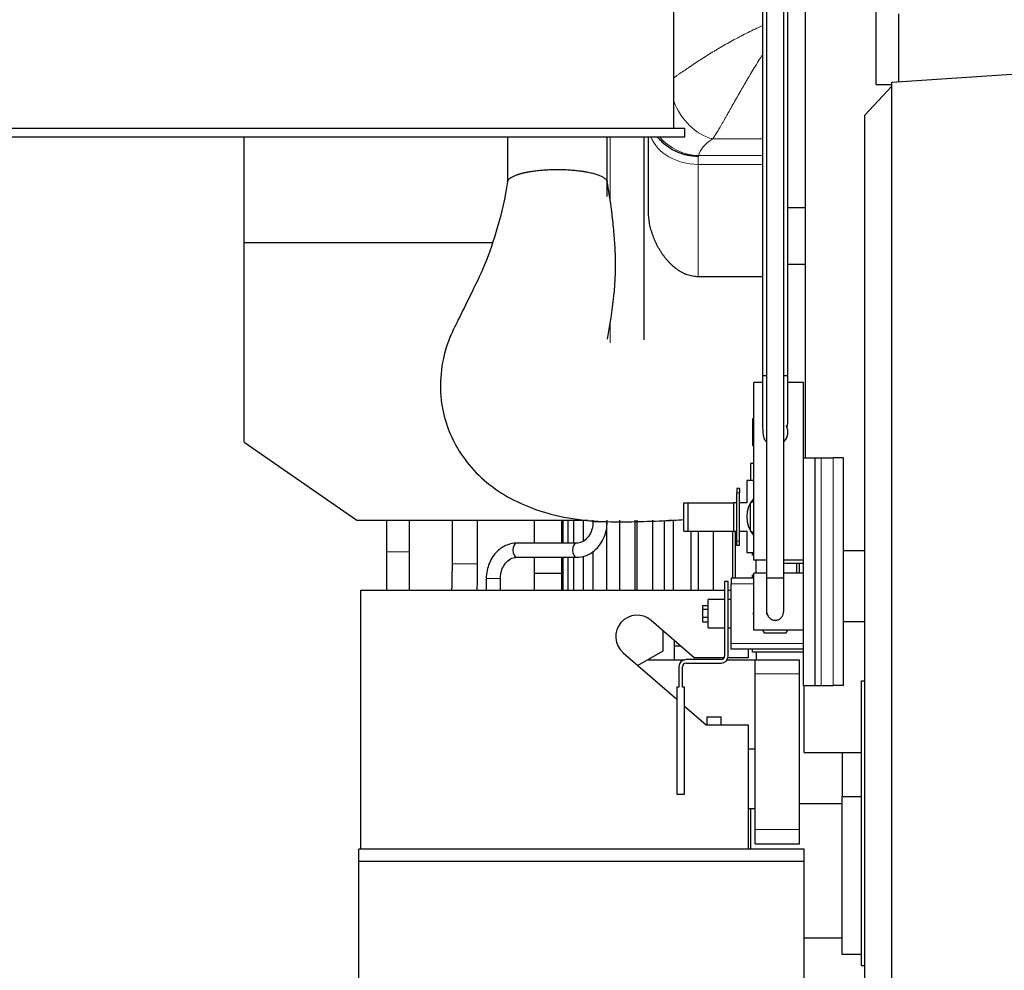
# Model space of a CAD drawing. Header units: inches. Extents: x 0 to 29700, y -16 to 21000.
# Tile 4 of 256: x 2745 to 3437, y 8609 to 9278. Entities that reach past the tile are written whole.
import ezdxf

# ---------------------------------------------------------------- set-up
doc = ezdxf.new("R2010")
doc.units = ezdxf.units.IN
doc.layers.add('1', color=7, linetype='Continuous', true_color=0xffffff)
doc.layers.add('254', color=7, linetype='Continuous', true_color=0xffffff)

msp = doc.modelspace()

# ---------------------------------------------------------------- linework, layer by layer
at = {"layer": '1', "color": 2, "linetype": 'Continuous', "lineweight": 25}
for p, q in [((3205.184, 9201.261), (3205.184, 9509.261)), ((3347.251, 9232.062), (3347.251, 9497.062)), ((3270.251, 9379.304), (3270.251, 8885.062)), ((3282.251, 8885.062), (3282.251, 9379.304)), ((3267.25, 9351.065), (3267.249, 9027.569)), ((3285.249, 9027.569), (3285.25, 9351.065)), ((3297.251, 9302.371), (3297.251, 8969.566)), ((3363.251, 9234.051), (3363.251, 9281.746)), ((3358.251, 9233.719), (3579.241, 9248.363)), ((3358.251, 9230.815), (3339.251, 9210.44)), ((3347.251, 9232.062), (3358.251, 9232.062)), ((3358.251, 8601.562), (3358.251, 9233.719)), ((3339.251, 8595.724), (3339.251, 9210.44)), ((2467.684, 9201.261), (3212.684, 9201.261)), ((3212.684, 9195.261), (3212.684, 9201.261)), ((2467.684, 9195.261), (3212.684, 9195.261)), ((2903.251, 9120.824), (2903.251, 9195.261)), ((3088.254, 9195.26), (3088.254, 9164.199)), ((3088.254, 9195.26), (3088.254, 9164.199)), ((3158.254, 9153.226), (3158.254, 9195.26)), ((3158.254, 9153.226), (3158.254, 9195.26)), ((3184.251, 9052.427), (3184.251, 9195.253)), ((3184.251, 9052.427), (3184.251, 9195.253)), ((3187.251, 9142.916), (3187.251, 9195.261)), ((3187.251, 9142.916), (3187.251, 9195.261)), ((3285.249, 9145.562), (3297.251, 9145.562)), ((3285.249, 9145.562), (3297.251, 9145.562)), ((2903.251, 8980.662), (2903.251, 9120.824)), ((2903.251, 9120.824), (3077.436, 9120.824)), ((3297.251, 9105.562), (3285.249, 9105.562)), ((3297.251, 9105.562), (3285.249, 9105.562)), ((3267.249, 9096.832), (3222.251, 9096.832)), ((3267.249, 9096.832), (3222.251, 9096.832)), ((3267.249, 9027.569), (3270.251, 9027.569)), ((3282.251, 9027.569), (3285.249, 9027.569)), ((3261.25, 8897.568), (3261.25, 9022.568)), ((3267.25, 9022.568), (3261.25, 9022.568)), ((3296.251, 9022.568), (3285.249, 9022.568)), ((3296.251, 8969.562), (3296.251, 9022.568)), ((3261.251, 8997.383), (3260.25, 8996.805)), ((3260.25, 8996.805), (3260.25, 8978.33)), ((2903.251, 8980.662), (2982.251, 8925.662)), ((3268.469, 8983.046), (3268.549, 8982.911)), ((3260.25, 8978.33), (3261.251, 8977.753)), ((3261.251, 8965.568), (3258.93, 8965.568)), ((3258.93, 8965.568), (3258.93, 8953.568)), ((3296.251, 8969.562), (3304.251, 8969.562)), ((3296.251, 8809.562), (3296.251, 8969.562)), ((3304.251, 8969.562), (3308.537, 8969.562)), ((3304.251, 8809.562), (3304.251, 8969.562)), ((3308.537, 8969.562), (3317.106, 8969.562)), ((3324.251, 8969.562), (3317.106, 8969.562)), ((3324.251, 8809.562), (3324.251, 8969.562)), ((3256.25, 8953.568), (3256.25, 8938.068)), ((3261.249, 8953.568), (3256.25, 8953.568)), ((3249.25, 8948.068), (3249.25, 8945.068)), ((3251.25, 8948.068), (3249.25, 8948.068)), ((3249.25, 8911.068), (3249.25, 8945.068)), ((3251.25, 8948.068), (3251.25, 8945.068)), ((3251.25, 8911.068), (3251.25, 8945.068)), ((3212.15, 8938.068), (3215.15, 8938.068)), ((3212.15, 8918.068), (3212.15, 8938.068)), ((3215.15, 8938.068), (3247.25, 8938.068)), ((3215.15, 8918.068), (3215.15, 8938.068)), ((3249.25, 8938.068), (3247.25, 8938.068)), ((3247.25, 8918.068), (3247.25, 8938.068)), ((3256.25, 8938.068), (3251.25, 8938.068)), ((3258.93, 8938.068), (3261.251, 8939.407)), ((3258.93, 8918.068), (3258.93, 8938.068)), ((2982.251, 8925.662), (3144.814, 8925.662)), ((3049.251, 8925.662), (3049.251, 8895.131)), ((3067.251, 8895.131), (3067.251, 8925.662)), ((3126.11, 8925.662), (3126.11, 8909.666)), ((3127.438, 8909.666), (3127.438, 8925.662)), ((3130.692, 8925.662), (3130.692, 8909.666)), ((3134.889, 8909.666), (3134.889, 8925.662)), ((3141.413, 8925.662), (3141.413, 8911.175)), ((3148.25, 8925.662), (3148.25, 8924.662)), ((3148.295, 8922.75), (3148.295, 8925.394)), ((3157.804, 8924.796), (3157.804, 8876.464)), ((3158.25, 8924.662), (3158.25, 8925.663)), ((3167.071, 8876.464), (3167.071, 8925.662)), ((3177.564, 8925.662), (3177.564, 8876.464)), ((3179.149, 8925.662), (3179.149, 8876.464)), ((3190.395, 8876.464), (3190.395, 8925.662)), ((3198.236, 8925.431), (3198.236, 8876.464)), ((3201.465, 8925.662), (3204.251, 8925.662)), ((3204.515, 8925.885), (3204.515, 8876.464)), ((3212.15, 8918.068), (3215.15, 8918.068)), ((3215.15, 8918.068), (3247.25, 8918.068)), ((3217.249, 8876.464), (3217.249, 8918.068)), ((3222.095, 8918.068), (3222.095, 8876.464)), ((3232.793, 8918.068), (3232.793, 8876.464)), ((3246.459, 8885.068), (3246.459, 8918.068)), ((3247.25, 8918.068), (3249.25, 8918.068)), ((3248.098, 8918.068), (3248.098, 8885.068)), ((3251.25, 8918.068), (3256.25, 8918.068)), ((3256.25, 8918.068), (3256.25, 8903.068)), ((3261.251, 8916.728), (3258.93, 8918.068)), ((3249.25, 8908.068), (3249.25, 8911.068)), ((3251.25, 8908.068), (3251.25, 8911.068)), ((3003.151, 8903.598), (3003.151, 8876.462)), ((3019.351, 8876.462), (3019.351, 8903.598)), ((3136.712, 8909.662), (3094.787, 8909.662)), ((3148.295, 8876.464), (3148.295, 8904.072)), ((3251.25, 8908.068), (3249.25, 8908.068)), ((3256.25, 8903.068), (3261.249, 8903.068)), ((3260.251, 8901.068), (3260.251, 8903.068)), ((3324.251, 8904.562), (3339.255, 8904.562)), ((3094.787, 8899.662), (3136.712, 8899.662)), ((3126.11, 8899.663), (3126.11, 8876.464)), ((3127.438, 8876.464), (3127.438, 8899.663)), ((3130.692, 8899.663), (3130.692, 8876.464)), ((3134.889, 8876.464), (3134.889, 8899.663)), ((3136.712, 8899.662), (3136.749, 8899.662)), ((3141.413, 8900.582), (3141.413, 8876.464)), ((3261.251, 8901.068), (3260.251, 8901.068)), ((3270.251, 8897.568), (3261.25, 8897.568)), ((3262.748, 8897.571), (3262.748, 8888.562)), ((3296.251, 8897.568), (3282.251, 8897.568)), ((3282.251, 8895.562), (3296.251, 8895.562)), ((3282.251, 8895.562), (3296.251, 8895.562)), ((3291.414, 8888.562), (3291.414, 8895.566)), ((3293.07, 8895.566), (3293.07, 8888.562)), ((3243.25, 8882.771), (3240.75, 8882.771)), ((3240.75, 8882.771), (3240.75, 8830.271)), ((3243.25, 8830.271), (3243.25, 8882.771)), ((3245.25, 8885.068), (3245.25, 8881.068)), ((3261.25, 8885.068), (3245.25, 8885.068)), ((3260.251, 8885.067), (3260.251, 8887.068)), ((3261.251, 8887.068), (3260.251, 8887.068)), ((3261.25, 8848.562), (3261.25, 8888.562)), ((3270.251, 8888.562), (3261.25, 8888.562)), ((3282.251, 8885.062), (3270.251, 8885.062)), ((3296.251, 8888.562), (3282.251, 8888.562)), ((2985.251, 8876.462), (3240.748, 8876.462)), ((2985.251, 8694.462), (2985.251, 8876.462)), ((3243.247, 8876.462), (3245.249, 8876.462)), ((3245.25, 8839.068), (3245.25, 8881.068)), ((3240.75, 8870.071), (3229.25, 8870.071)), ((3229.25, 8850.071), (3229.25, 8870.071)), ((3245.25, 8870.071), (3243.25, 8870.071)), ((3225.25, 8865.83), (3225.25, 8863.303)), ((3225.25, 8865.83), (3229.25, 8865.83)), ((3225.25, 8863.303), (3225.25, 8857.544)), ((3225.25, 8863.303), (3229.25, 8863.303)), ((3219.391, 8828.962), (3189.088, 8855.286)), ((3225.25, 8857.544), (3225.25, 8854.312)), ((3225.25, 8857.544), (3229.25, 8857.544)), ((3261.25, 8861.087), (3260.662, 8860.068)), ((3260.662, 8860.068), (3261.25, 8859.048)), ((3324.251, 8854.562), (3339.253, 8854.562)), ((3197.255, 8848.191), (3197.255, 8833.667)), ((3225.25, 8854.312), (3229.25, 8854.312)), ((3229.25, 8850.071), (3240.75, 8850.071)), ((3243.25, 8850.071), (3245.25, 8850.071)), ((3296.251, 8848.562), (3261.25, 8848.562)), ((3267.305, 8848.562), (3268.456, 8846.568)), ((3284.045, 8846.568), (3285.196, 8848.562)), ((3205.251, 8841.246), (3205.251, 8827.712)), ((3268.456, 8846.568), (3284.045, 8846.568)), ((3209.988, 8837.13), (3205.25, 8837.13)), ((3245.25, 8835.068), (3245.25, 8839.068)), ((3296.25, 8835.068), (3245.25, 8835.068)), ((3257.251, 8835.068), (3257.251, 8828.962)), ((3260.251, 8833.068), (3260.251, 8835.068)), ((3169.414, 8832.638), (3207.12, 8799.883)), ((3197.255, 8833.667), (3179.818, 8823.6)), ((3186.942, 8827.712), (3212.853, 8827.712)), ((3238.25, 8827.771), (3213.62, 8827.771)), ((3240.38, 8828.962), (3219.391, 8828.962)), ((3242.546, 8827.712), (3262.251, 8827.712)), ((3257.251, 8828.962), (3243.076, 8828.962)), ((3296.251, 8833.068), (3260.251, 8833.068)), ((3262.251, 8827.712), (3293.251, 8827.712)), ((3262.251, 8817.712), (3262.251, 8827.712)), ((3263.251, 8827.712), (3263.251, 8833.068)), ((3293.251, 8817.712), (3293.251, 8827.712)), ((3208.62, 8822.771), (3208.62, 8808.302)), ((3211.12, 8808.302), (3211.12, 8822.771)), ((3213.62, 8825.271), (3238.25, 8825.271)), ((3262.251, 8708.262), (3262.251, 8817.712)), ((3293.251, 8708.262), (3293.251, 8817.712)), ((3208.62, 8808.302), (3207.12, 8808.302)), ((3207.12, 8808.302), (3207.12, 8733.301)), ((3212.62, 8808.302), (3211.12, 8808.302)), ((3212.62, 8733.301), (3212.62, 8808.302)), ((3296.251, 8809.562), (3304.251, 8809.562)), ((3296.551, 8762.562), (3296.551, 8809.561)), ((3304.251, 8809.562), (3308.537, 8809.562)), ((3308.537, 8809.562), (3317.106, 8809.562)), ((3324.251, 8809.562), (3317.106, 8809.562)), ((3337.03, 8812.734), (3339.03, 8812.734)), ((3337.03, 8612.734), (3337.03, 8812.734)), ((3339.251, 8812.734), (3339.03, 8812.734)), ((3339.03, 8812.734), (3339.03, 8711.734)), ((3212.62, 8795.106), (3227.751, 8781.962)), ((3228.23, 8787.529), (3228.23, 8781.962)), ((3228.23, 8787.529), (3238.23, 8787.529)), ((3238.23, 8781.962), (3238.23, 8787.529)), ((3227.751, 8781.962), (3257.251, 8781.962)), ((3257.251, 8781.962), (3257.251, 8694.462)), ((3257.25, 8765.062), (3262.251, 8765.062)), ((3296.551, 8762.562), (3337.033, 8762.562)), ((3323.251, 8762.562), (3323.251, 8731.562)), ((3207.12, 8733.301), (3212.62, 8733.301)), ((3323.251, 8620.562), (3323.251, 8731.562)), ((3323.251, 8731.562), (3337.031, 8731.562)), ((3257.25, 8723.062), (3262.251, 8723.062)), ((3259.251, 8694.462), (3259.251, 8723.064)), ((3293.25, 8726.562), (3323.251, 8726.562)), ((3339.03, 8711.734), (3339.251, 8711.734)), ((3262.251, 8698.262), (3262.251, 8708.262)), ((3293.251, 8698.262), (3293.251, 8708.262)), ((3262.251, 8698.262), (3293.251, 8698.262)), ((2983.751, 8685.962), (2983.751, 8694.462)), ((3296.751, 8694.462), (2983.751, 8694.462)), ((3296.751, 8685.962), (3296.751, 8694.462)), ((2983.751, 8600.962), (2983.751, 8685.962)), ((3296.751, 8685.962), (2983.751, 8685.962)), ((3296.751, 8600.962), (3296.751, 8685.962)), ((3296.753, 8632.317), (3323.251, 8632.317)), ((3337.031, 8620.562), (3323.251, 8620.562)), ((3337.03, 8612.734), (3339.252, 8612.734))]:
    msp.add_line(p, q, dxfattribs=at)
at = {"layer": '1', "color": 110, "linetype": 'Continuous', "lineweight": 13}
for p, q in [((3160.251, 9150.971), (3160.251, 9195.263)), ((3160.251, 9150.971), (3160.251, 9195.263)), ((3267.249, 9193.729), (3232.382, 9193.729)), ((3267.249, 9193.729), (3232.382, 9193.729)), ((3222.251, 9181.399), (3222.251, 9175.857)), ((3222.251, 9181.399), (3222.251, 9175.857)), ((3222.432, 9182.023), (3267.249, 9182.023)), ((3222.432, 9182.023), (3267.249, 9182.023)), ((3222.251, 9175.857), (3222.251, 9096.832)), ((3267.249, 9175.857), (3222.251, 9175.857)), ((3222.251, 9175.857), (3222.251, 9096.832)), ((3267.249, 9175.857), (3222.251, 9175.857)), ((3160.251, 9050.451), (3160.251, 9063.555)), ((3160.251, 9050.451), (3160.251, 9063.555)), ((3308.537, 8809.562), (3308.537, 8969.562)), ((3317.106, 8809.562), (3317.106, 8969.562)), ((3251.25, 8945.068), (3249.25, 8945.068)), ((3148.25, 8924.662), (3153.25, 8924.662)), ((3153.25, 8924.662), (3158.25, 8924.662)), ((3251.25, 8911.068), (3249.25, 8911.068)), ((3019.351, 8903.598), (3003.152, 8903.598)), ((3049.251, 8895.131), (3067.251, 8895.131)), ((3261.25, 8881.068), (3245.25, 8881.068)), ((3296.25, 8839.068), (3245.25, 8839.068)), ((3262.251, 8817.712), (3293.251, 8817.712)), ((3262.251, 8708.262), (3293.251, 8708.262))]:
    msp.add_line(p, q, dxfattribs=at)
at = {"layer": '1', "color": 2, "linetype": 'Continuous', "lineweight": 25}
for centre, radius, start, end in [((3276.25, 8928.068), 20, 138.588747, 221.405622), ((3179.251, 8843.962), 15, 49.019922, 229.019922), ((3213.62, 8822.771), 5, 90, 180), ((3238.25, 8830.271), 2.5, 270, 0), ((3238.25, 8830.271), 5, 270, 0), ((3213.62, 8822.771), 2.5, 90, 180)]:
    msp.add_arc(centre, radius, start, end, dxfattribs=at)
at = {"layer": '1', "color": 110, "linetype": 'Continuous', "lineweight": 13}
for centre, major_axis, ratio, start_param, end_param in [((3232.382, 9225.812), (18.653, -29.615), 0.7739969, 4.4312151, 5.6001196), ((3232.382, 9225.812), (18.653, -29.615), 0.7739969, 4.4312151, 5.6001196), ((3222.251, 9203.624), (-35, 0), 0.7933533, 0.3059617, 1.5707963), ((3222.251, 9203.624), (-35, 0), 0.7933533, 0.3059617, 1.5707963), ((3222.432, 9214.106), (34.141, -7.707), 0.9129592, 4.0112518, 4.9156254), ((3222.432, 9214.106), (34.141, -7.707), 0.9129592, 4.0112518, 4.9156254), ((3287.165, 9179.659), (-65, 0), 0.4021932, 5.7148883, 6.1926467), ((3287.165, 9179.659), (-65, 0), 0.4021932, 5.7148883, 6.1926467), ((3078.248, 8884.662), (5, 0), 0.0000231, 0, 3.1415927)]:
    msp.add_ellipse(centre, major_axis=major_axis, ratio=ratio, start_param=start_param, end_param=end_param, dxfattribs=at)
at = {"layer": '1', "color": 2, "linetype": 'Continuous', "lineweight": 25}
for centre, major_axis, ratio, start_param, end_param in [((3276.249, 8987.569), (-7.7, -4.659), 1, 1.7566508, 3.1177458), ((3276.249, 8987.569), (-7.7, -4.659), 1, 0, 0.2972828), ((3094.787, 8904.662), (0, -5), 0.56231, 3.1415927, 6.2831853), ((3136.712, 8904.662), (0, -5), 0.56231, 3.1415927, 6.2831853)]:
    msp.add_ellipse(centre, major_axis=major_axis, ratio=ratio, start_param=start_param, end_param=end_param, dxfattribs=at)
at = {"layer": '1', "color": 110, "linetype": 'Continuous', "lineweight": 13}
for points, knots in [([(3204.916, 9236.629), (3205.273, 9236.876), (3205.634, 9237.126), (3206.538, 9237.753), (3207.087, 9238.134), (3208.203, 9238.908), (3208.77, 9239.302), (3210.501, 9240.501), (3211.694, 9241.324), (3213.54, 9242.588), (3214.165, 9243.014), (3215.116, 9243.66), (3215.436, 9243.877), (3215.919, 9244.203), (3216.081, 9244.313), (3216.405, 9244.531), (3216.568, 9244.641), (3218.034, 9245.627), (3219.363, 9246.511), (3222.071, 9248.292), (3223.451, 9249.187), (3226.26, 9250.986), (3227.689, 9251.889), (3230.597, 9253.699), (3232.076, 9254.605), (3234.332, 9255.966), (3235.09, 9256.42), (3236.237, 9257.1), (3236.62, 9257.326), (3237.387, 9257.778), (3237.772, 9258.003), (3239.698, 9259.127), (3241.25, 9260.017), (3244.379, 9261.778), (3245.955, 9262.65), (3249.13, 9264.372), (3250.73, 9265.224), (3253.952, 9266.904), (3255.576, 9267.734), (3258.847, 9269.37), (3260.495, 9270.176), (3263.815, 9271.763), (3265.488, 9272.544), (3267.199, 9273.323), (3267.224, 9273.334), (3267.249, 9273.345)], [0, 0, 0, 0, 0.0236345, 0.0236345, 0.058468, 0.058468, 0.0933015, 0.0933015, 0.1629685, 0.1629685, 0.197802, 0.197802, 0.2152188, 0.2152188, 0.2239271, 0.2239271, 0.2326355, 0.2326355, 0.3023025, 0.3023025, 0.3719695, 0.3719695, 0.4416365, 0.4416365, 0.5113035, 0.5113035, 0.546137, 0.546137, 0.5635537, 0.5635537, 0.5809705, 0.5809705, 0.6506375, 0.6506375, 0.7203044, 0.7203044, 0.7899714, 0.7899714, 0.8596384, 0.8596384, 0.9293054, 0.9293054, 0.9989724, 0.9989724, 1, 1, 1, 1]), ([(3204.916, 9236.629), (3205.273, 9236.876), (3205.634, 9237.126), (3206.538, 9237.753), (3207.087, 9238.134), (3208.203, 9238.908), (3208.77, 9239.302), (3210.501, 9240.501), (3211.694, 9241.324), (3213.54, 9242.588), (3214.165, 9243.014), (3215.116, 9243.66), (3215.436, 9243.877), (3215.919, 9244.203), (3216.081, 9244.313), (3216.405, 9244.531), (3216.568, 9244.641), (3218.034, 9245.627), (3219.363, 9246.511), (3222.071, 9248.292), (3223.451, 9249.187), (3226.26, 9250.986), (3227.689, 9251.889), (3230.597, 9253.699), (3232.076, 9254.605), (3234.332, 9255.966), (3235.09, 9256.42), (3236.237, 9257.1), (3236.62, 9257.326), (3237.387, 9257.778), (3237.772, 9258.003), (3239.698, 9259.127), (3241.25, 9260.017), (3244.379, 9261.778), (3245.955, 9262.65), (3249.13, 9264.372), (3250.73, 9265.224), (3253.952, 9266.904), (3255.576, 9267.734), (3258.847, 9269.37), (3260.495, 9270.176), (3263.815, 9271.763), (3265.488, 9272.544), (3267.199, 9273.323), (3267.224, 9273.334), (3267.249, 9273.345)], [0, 0, 0, 0, 0.0236345, 0.0236345, 0.058468, 0.058468, 0.0933015, 0.0933015, 0.1629685, 0.1629685, 0.197802, 0.197802, 0.2152188, 0.2152188, 0.2239271, 0.2239271, 0.2326355, 0.2326355, 0.3023025, 0.3023025, 0.3719695, 0.3719695, 0.4416365, 0.4416365, 0.5113035, 0.5113035, 0.546137, 0.546137, 0.5635537, 0.5635537, 0.5809705, 0.5809705, 0.6506375, 0.6506375, 0.7203044, 0.7203044, 0.7899714, 0.7899714, 0.8596384, 0.8596384, 0.9293054, 0.9293054, 0.9989724, 0.9989724, 1, 1, 1, 1]), ([(3267.105, 9252.601), (3266.762, 9252.06), (3266.421, 9251.519), (3265.075, 9249.374), (3264.079, 9247.768), (3262.106, 9244.552), (3261.129, 9242.941), (3259.191, 9239.718), (3258.231, 9238.104), (3256.802, 9235.683), (3256.327, 9234.876), (3255.736, 9233.866), (3255.618, 9233.664), (3255.383, 9233.261), (3255.03, 9232.657), (3254.562, 9231.853), (3254.213, 9231.252), (3253.981, 9230.852), (3253.865, 9230.652), (3253.518, 9230.053), (3253.289, 9229.656), (3252.603, 9228.467), (3252.15, 9227.681), (3250.807, 9225.34), (3249.931, 9223.803), (3248.214, 9220.782), (3247.373, 9219.296), (3245.725, 9216.379), (3244.918, 9214.948), (3243.93, 9213.195), (3243.733, 9212.846), (3243.439, 9212.326), (3243.341, 9212.153), (3243.147, 9211.808), (3242.662, 9210.949), (3242.185, 9210.106), (3241.621, 9209.111), (3241.342, 9208.618), (3241.065, 9208.13), (3240.881, 9207.807), (3240.789, 9207.646), (3240.334, 9206.846), (3239.976, 9206.22), (3238.924, 9204.385), (3238.25, 9203.218), (3236.95, 9200.999), (3236.326, 9199.946), (3235.423, 9198.457), (3234.833, 9197.493), (3234.266, 9196.59), (3233.709, 9195.718), (3233.436, 9195.297), (3232.901, 9194.489), (3232.639, 9194.1), (3232.382, 9193.729)], [0, 0, 0, 0, 0.0235737, 0.0235737, 0.0933185, 0.0933185, 0.1630632, 0.1630632, 0.2328079, 0.2328079, 0.2676803, 0.2676803, 0.2763984, 0.2763984, 0.2851165, 0.3025527, 0.3112707, 0.3112707, 0.3199888, 0.3199888, 0.337425, 0.337425, 0.3722974, 0.3722974, 0.4420421, 0.4420421, 0.5117869, 0.5117869, 0.5815316, 0.5815316, 0.5989678, 0.5989678, 0.6076859, 0.6076859, 0.616404, 0.6512763, 0.6512763, 0.6687125, 0.6774306, 0.6774306, 0.6861487, 0.6861487, 0.7210211, 0.7210211, 0.7907658, 0.7907658, 0.8605105, 0.8605105, 0.8953829, 0.9302553, 0.9302553, 0.9651276, 0.9651276, 1, 1, 1, 1]), ([(3267.105, 9252.601), (3266.762, 9252.06), (3266.421, 9251.519), (3265.075, 9249.374), (3264.079, 9247.768), (3262.106, 9244.552), (3261.129, 9242.941), (3259.191, 9239.718), (3258.231, 9238.104), (3256.802, 9235.683), (3256.327, 9234.876), (3255.736, 9233.866), (3255.618, 9233.664), (3255.383, 9233.261), (3255.03, 9232.657), (3254.562, 9231.853), (3254.213, 9231.252), (3253.981, 9230.852), (3253.865, 9230.652), (3253.518, 9230.053), (3253.289, 9229.656), (3252.603, 9228.467), (3252.15, 9227.681), (3250.807, 9225.34), (3249.931, 9223.803), (3248.214, 9220.782), (3247.373, 9219.296), (3245.725, 9216.379), (3244.918, 9214.948), (3243.93, 9213.195), (3243.733, 9212.846), (3243.439, 9212.326), (3243.341, 9212.153), (3243.147, 9211.808), (3242.662, 9210.949), (3242.185, 9210.106), (3241.621, 9209.111), (3241.342, 9208.618), (3241.065, 9208.13), (3240.881, 9207.807), (3240.789, 9207.646), (3240.334, 9206.846), (3239.976, 9206.22), (3238.924, 9204.385), (3238.25, 9203.218), (3236.95, 9200.999), (3236.326, 9199.946), (3235.423, 9198.457), (3234.833, 9197.493), (3234.266, 9196.59), (3233.709, 9195.718), (3233.436, 9195.297), (3232.901, 9194.489), (3232.639, 9194.1), (3232.382, 9193.729)], [0, 0, 0, 0, 0.0235737, 0.0235737, 0.0933185, 0.0933185, 0.1630632, 0.1630632, 0.2328079, 0.2328079, 0.2676803, 0.2676803, 0.2763984, 0.2763984, 0.2851165, 0.3025527, 0.3112707, 0.3112707, 0.3199888, 0.3199888, 0.337425, 0.337425, 0.3722974, 0.3722974, 0.4420421, 0.4420421, 0.5117869, 0.5117869, 0.5815316, 0.5815316, 0.5989678, 0.5989678, 0.6076859, 0.6076859, 0.616404, 0.6512763, 0.6512763, 0.6687125, 0.6774306, 0.6774306, 0.6861487, 0.6861487, 0.7210211, 0.7210211, 0.7907658, 0.7907658, 0.8605105, 0.8605105, 0.8953829, 0.9302553, 0.9302553, 0.9651276, 0.9651276, 1, 1, 1, 1])]:
    msp.add_open_spline(points, degree=3, knots=knots, dxfattribs=at)
at = {"layer": '1', "color": 2, "linetype": 'Continuous', "lineweight": 25}
for points, knots in [([(3222.251, 9181.399), (3222.215, 9181.4), (3222.18, 9181.4), (3222.135, 9181.401), (3222.126, 9181.401), (3222.108, 9181.401), (3222.081, 9181.402), (3221.982, 9181.403), (3221.747, 9181.408), (3221.243, 9181.421), (3220.811, 9181.441), (3219.949, 9181.488), (3218.803, 9181.577), (3217.093, 9181.786), (3215.96, 9181.976), (3215.112, 9182.138), (3214.83, 9182.195), (3214.267, 9182.315), (3213.986, 9182.378), (3213.149, 9182.577), (3212.597, 9182.722), (3210.955, 9183.19), (3208.809, 9183.907), (3206.747, 9184.809), (3205.233, 9185.555), (3204.609, 9185.881), (3203.993, 9186.226), (3203.748, 9186.365), (3203.625, 9186.435), (3203.26, 9186.648), (3203.019, 9186.793), (3202.302, 9187.233), (3201.365, 9187.839), (3200.466, 9188.483), (3199.145, 9189.477), (3198.301, 9190.177), (3197.091, 9191.282), (3196.303, 9192.038), (3195.553, 9192.832), (3195.096, 9193.34), (3195.005, 9193.442), (3194.825, 9193.648), (3194.556, 9193.957), (3194.295, 9194.271), (3193.956, 9194.688), (3193.79, 9194.897), (3193.627, 9195.108)], [0, 0, 0, 0, 0.0032062, 0.0032062, 0.0040077, 0.0040077, 0.0048093, 0.0064124, 0.0128248, 0.0256496, 0.0512992, 0.0512992, 0.1025983, 0.1538975, 0.2051966, 0.2051966, 0.2308462, 0.2308462, 0.2564958, 0.2564958, 0.3077949, 0.3077949, 0.4103932, 0.5129915, 0.5129915, 0.5642907, 0.5771154, 0.5771154, 0.5899402, 0.5899402, 0.6155898, 0.6155898, 0.666889, 0.7181881, 0.7181881, 0.8207864, 0.8207864, 0.8720856, 0.9233847, 0.9233847, 0.9362095, 0.9362095, 0.9490343, 0.9746839, 0.9746839, 1, 1, 1, 1]), ([(3222.251, 9181.399), (3222.215, 9181.4), (3222.18, 9181.4), (3222.135, 9181.401), (3222.126, 9181.401), (3222.108, 9181.401), (3222.081, 9181.402), (3221.982, 9181.403), (3221.747, 9181.408), (3221.243, 9181.421), (3220.811, 9181.441), (3219.949, 9181.488), (3218.803, 9181.577), (3217.093, 9181.786), (3215.96, 9181.976), (3215.112, 9182.138), (3214.83, 9182.195), (3214.267, 9182.315), (3213.986, 9182.378), (3213.149, 9182.577), (3212.597, 9182.722), (3210.955, 9183.19), (3208.809, 9183.907), (3206.747, 9184.809), (3205.233, 9185.555), (3204.609, 9185.881), (3203.993, 9186.226), (3203.748, 9186.365), (3203.625, 9186.435), (3203.26, 9186.648), (3203.019, 9186.793), (3202.302, 9187.233), (3201.365, 9187.839), (3200.466, 9188.483), (3199.145, 9189.477), (3198.301, 9190.177), (3197.091, 9191.282), (3196.303, 9192.038), (3195.553, 9192.832), (3195.096, 9193.34), (3195.005, 9193.442), (3194.825, 9193.648), (3194.556, 9193.957), (3194.295, 9194.271), (3193.956, 9194.688), (3193.79, 9194.897), (3193.627, 9195.108)], [0, 0, 0, 0, 0.0032062, 0.0032062, 0.0040077, 0.0040077, 0.0048093, 0.0064124, 0.0128248, 0.0256496, 0.0512992, 0.0512992, 0.1025983, 0.1538975, 0.2051966, 0.2051966, 0.2308462, 0.2308462, 0.2564958, 0.2564958, 0.3077949, 0.3077949, 0.4103932, 0.5129915, 0.5129915, 0.5642907, 0.5771154, 0.5771154, 0.5899402, 0.5899402, 0.6155898, 0.6155898, 0.666889, 0.7181881, 0.7181881, 0.8207864, 0.8207864, 0.8720856, 0.9233847, 0.9233847, 0.9362095, 0.9362095, 0.9490343, 0.9746839, 0.9746839, 1, 1, 1, 1]), ([(3088.265, 9163.492), (3088.269, 9163.527), (3088.288, 9163.664), (3088.356, 9163.963), (3088.523, 9164.388), (3088.815, 9164.869), (3089.206, 9165.345), (3089.697, 9165.815), (3090.286, 9166.279), (3090.969, 9166.733), (3091.744, 9167.177), (3092.609, 9167.609), (3093.565, 9168.029), (3094.474, 9168.383), (3095.298, 9168.676), (3096.007, 9168.911), (3096.745, 9169.14), (3097.51, 9169.362), (3098.305, 9169.578), (3098.996, 9169.754), (3099.57, 9169.892), (3100.016, 9169.997), (3100.469, 9170.099), (3100.927, 9170.199), (3101.39, 9170.296), (3101.86, 9170.392), (3102.335, 9170.485), (3102.816, 9170.576), (3103.303, 9170.665), (3104.18, 9170.82), (3105.473, 9171.03), (3107.22, 9171.28), (3109.022, 9171.503), (3110.869, 9171.699), (3112.754, 9171.868), (3114.672, 9172.009), (3116.617, 9172.121), (3118.586, 9172.204), (3120.573, 9172.258), (3122.568, 9172.283), (3124.562, 9172.278), (3126.551, 9172.244), (3128.529, 9172.181), (3130.492, 9172.089), (3132.442, 9171.967), (3134.371, 9171.816), (3136.269, 9171.635), (3137.731, 9171.471), (3138.782, 9171.34), (3139.444, 9171.253), (3140.097, 9171.162), (3140.742, 9171.068), (3141.379, 9170.971), (3142.008, 9170.87), (3142.628, 9170.765), (3143.241, 9170.658), (3144.248, 9170.472), (3145.613, 9170.198), (3147.279, 9169.816), (3148.848, 9169.408), (3150.314, 9168.975), (3151.67, 9168.519), (3152.911, 9168.041), (3154.034, 9167.544), (3155.032, 9167.029), (3155.902, 9166.5), (3156.641, 9165.957), (3157.244, 9165.402), (3157.71, 9164.84), (3158.038, 9164.27), (3158.176, 9163.846), (3158.217, 9163.612), (3158.224, 9163.57)], [0, 0, 0, 0, 0.0037468, 0.0147319, 0.032284, 0.0497601, 0.067211, 0.0846878, 0.1022414, 0.1197838, 0.1372549, 0.1547056, 0.1721867, 0.1897489, 0.2005024, 0.2112236, 0.2219242, 0.232616, 0.2433109, 0.2540206, 0.2596246, 0.265215, 0.2707936, 0.2763619, 0.2819215, 0.287474, 0.2930211, 0.2985642, 0.3041052, 0.3096455, 0.3281631, 0.3466831, 0.365266, 0.3838451, 0.4023657, 0.4208883, 0.4394041, 0.4579263, 0.4765153, 0.4950922, 0.51361, 0.5321288, 0.5506495, 0.5691704, 0.5877521, 0.6065992, 0.6253653, 0.6441131, 0.6510237, 0.6579216, 0.6648099, 0.6716917, 0.67857, 0.6854479, 0.6923286, 0.699215, 0.7061104, 0.7267883, 0.7474286, 0.768115, 0.7887936, 0.8094337, 0.8301191, 0.8508002, 0.8714404, 0.8921234, 0.9128055, 0.9334459, 0.9541284, 0.9748071, 0.9954477, 1, 1, 1, 1]), ([(3088.265, 9163.492), (3088.269, 9163.527), (3088.288, 9163.664), (3088.356, 9163.963), (3088.523, 9164.388), (3088.815, 9164.869), (3089.206, 9165.345), (3089.697, 9165.815), (3090.286, 9166.279), (3090.969, 9166.733), (3091.744, 9167.177), (3092.609, 9167.609), (3093.565, 9168.029), (3094.474, 9168.383), (3095.298, 9168.676), (3096.007, 9168.911), (3096.745, 9169.14), (3097.51, 9169.362), (3098.305, 9169.578), (3098.996, 9169.754), (3099.57, 9169.892), (3100.016, 9169.997), (3100.469, 9170.099), (3100.927, 9170.199), (3101.39, 9170.296), (3101.86, 9170.392), (3102.335, 9170.485), (3102.816, 9170.576), (3103.303, 9170.665), (3104.18, 9170.82), (3105.473, 9171.03), (3107.22, 9171.28), (3109.022, 9171.503), (3110.869, 9171.699), (3112.754, 9171.868), (3114.672, 9172.009), (3116.617, 9172.121), (3118.586, 9172.204), (3120.573, 9172.258), (3122.568, 9172.283), (3124.562, 9172.278), (3126.551, 9172.244), (3128.529, 9172.181), (3130.492, 9172.089), (3132.442, 9171.967), (3134.371, 9171.816), (3136.269, 9171.635), (3137.731, 9171.471), (3138.782, 9171.34), (3139.444, 9171.253), (3140.097, 9171.162), (3140.742, 9171.068), (3141.379, 9170.971), (3142.008, 9170.87), (3142.628, 9170.765), (3143.241, 9170.658), (3144.248, 9170.472), (3145.613, 9170.198), (3147.279, 9169.816), (3148.848, 9169.408), (3150.314, 9168.975), (3151.67, 9168.519), (3152.911, 9168.041), (3154.034, 9167.544), (3155.032, 9167.029), (3155.902, 9166.5), (3156.641, 9165.957), (3157.244, 9165.402), (3157.71, 9164.84), (3158.038, 9164.27), (3158.176, 9163.846), (3158.217, 9163.612), (3158.224, 9163.57)], [0, 0, 0, 0, 0.0037468, 0.0147319, 0.032284, 0.0497601, 0.067211, 0.0846878, 0.1022414, 0.1197838, 0.1372549, 0.1547056, 0.1721867, 0.1897489, 0.2005024, 0.2112236, 0.2219242, 0.232616, 0.2433109, 0.2540206, 0.2596246, 0.265215, 0.2707936, 0.2763619, 0.2819215, 0.287474, 0.2930211, 0.2985642, 0.3041052, 0.3096455, 0.3281631, 0.3466831, 0.365266, 0.3838451, 0.4023657, 0.4208883, 0.4394041, 0.4579263, 0.4765153, 0.4950922, 0.51361, 0.5321288, 0.5506495, 0.5691704, 0.5877521, 0.6065992, 0.6253653, 0.6441131, 0.6510237, 0.6579216, 0.6648099, 0.6716917, 0.67857, 0.6854479, 0.6923286, 0.699215, 0.7061104, 0.7267883, 0.7474286, 0.768115, 0.7887936, 0.8094337, 0.8301191, 0.8508002, 0.8714404, 0.8921234, 0.9128055, 0.9334459, 0.9541284, 0.9748071, 0.9954477, 1, 1, 1, 1]), ([(3088.272, 9163.546), (3086.501, 9152.555), (3082.072, 9132.936), (3072.774, 9105.499), (3062.607, 9084.921), (3053.926, 9067.204), (3045.665, 9050.761), (3041.033, 9031.61), (3040.797, 9011.073), (3044.957, 8992.437), (3052.828, 8975.417), (3064.256, 8960.18), (3079.336, 8947.168), (3096.803, 8937.332), (3117.124, 8929.858), (3137.019, 8926.024), (3157.174, 8924.528), (3176.287, 8924.627), (3195.05, 8925.195), (3207.301, 8925.86), (3212.191, 8926.243)], [0, 0, 0, 0, 0.08595, 0.1574075, 0.2234319, 0.2733888, 0.318041, 0.3783209, 0.4373422, 0.4884849, 0.5357924, 0.5876685, 0.6429013, 0.6967848, 0.7490938, 0.8145205, 0.8548588, 0.9047259, 0.9617399, 1, 1, 1, 1]), ([(3088.272, 9163.546), (3086.501, 9152.555), (3082.072, 9132.936), (3072.774, 9105.499), (3062.607, 9084.921), (3053.926, 9067.204), (3045.665, 9050.761), (3041.033, 9031.61), (3040.797, 9011.073), (3044.957, 8992.437), (3052.828, 8975.417), (3064.256, 8960.18), (3079.336, 8947.168), (3096.803, 8937.332), (3117.124, 8929.858), (3137.019, 8926.024), (3157.174, 8924.528), (3176.287, 8924.627), (3195.05, 8925.195), (3207.301, 8925.86), (3212.191, 8926.243)], [0, 0, 0, 0, 0.08595, 0.1574075, 0.2234319, 0.2733888, 0.318041, 0.3783209, 0.4373422, 0.4884849, 0.5357924, 0.5876685, 0.6429013, 0.6967848, 0.7490938, 0.8145205, 0.8548588, 0.9047259, 0.9617399, 1, 1, 1, 1]), ([(3158.423, 9052.981), (3159.111, 9056.673), (3161.436, 9070.36), (3163.908, 9088.561), (3164.232, 9107.976), (3163.7, 9120.734), (3162.593, 9133.352), (3160.935, 9147.64), (3159.293, 9157.819), (3158.203, 9163.686)], [0, 0, 0, 0, 0.1087067, 0.3945147, 0.5126107, 0.6240756, 0.7306726, 0.8443804, 1, 1, 1, 1]), ([(3158.423, 9052.981), (3159.111, 9056.673), (3161.436, 9070.36), (3163.908, 9088.561), (3164.232, 9107.976), (3163.7, 9120.734), (3162.593, 9133.352), (3160.935, 9147.64), (3159.293, 9157.819), (3158.203, 9163.686)], [0, 0, 0, 0, 0.1087067, 0.3945147, 0.5126107, 0.6240756, 0.7306726, 0.8443804, 1, 1, 1, 1]), ([(3222.251, 9096.832), (3221.58, 9096.832), (3220.916, 9096.864), (3219.6, 9096.984), (3218.949, 9097.074), (3217.658, 9097.309), (3217.019, 9097.455), (3215.752, 9097.799), (3215.125, 9097.998), (3214.192, 9098.335), (3213.882, 9098.453), (3213.497, 9098.61), (3213.42, 9098.641), (3213.266, 9098.705), (3213.037, 9098.802), (3212.809, 9098.902), (3212.054, 9099.241), (3211.464, 9099.533), (3210.305, 9100.155), (3209.738, 9100.485), (3208.625, 9101.179), (3208.078, 9101.543), (3207.274, 9102.114), (3207.008, 9102.308), (3206.614, 9102.605), (3206.483, 9102.705), (3206.222, 9102.907), (3206.092, 9103.009), (3205.445, 9103.524), (3204.942, 9103.948), (3203.959, 9104.817), (3203.479, 9105.263), (3202.543, 9106.174), (3202.086, 9106.64), (3201.192, 9107.591), (3200.756, 9108.076), (3199.903, 9109.064), (3199.486, 9109.567), (3198.672, 9110.591), (3197.877, 9111.632), (3197.117, 9112.708), (3196.562, 9113.528), (3196.378, 9113.804), (3196.017, 9114.359), (3195.839, 9114.637), (3195.313, 9115.478), (3194.973, 9116.043), (3194.313, 9117.185), (3193.675, 9118.336), (3192.779, 9120.093), (3191.944, 9121.881), (3191.169, 9123.698), (3190.456, 9125.546), (3190.023, 9126.798), (3189.765, 9127.588), (3189.715, 9127.746), (3189.614, 9128.063), (3189.565, 9128.222), (3189.419, 9128.698), (3189.324, 9129.016), (3189.051, 9129.971), (3188.88, 9130.609), (3188.405, 9132.528), (3188.138, 9133.812), (3187.812, 9135.747), (3187.62, 9137.04), (3187.479, 9138.339), (3187.366, 9139.641), (3187.323, 9140.294), (3187.266, 9141.602), (3187.251, 9142.258), (3187.251, 9142.916)], [0, 0, 0, 0, 0.03125, 0.03125, 0.0625, 0.0625, 0.09375, 0.09375, 0.125, 0.125, 0.140625, 0.140625, 0.1445312, 0.1445312, 0.1484375, 0.15625, 0.15625, 0.1875, 0.1875, 0.21875, 0.21875, 0.25, 0.25, 0.265625, 0.265625, 0.2734375, 0.2734375, 0.28125, 0.28125, 0.3125, 0.3125, 0.34375, 0.34375, 0.375, 0.375, 0.40625, 0.40625, 0.4375, 0.4375, 0.46875, 0.5, 0.5, 0.515625, 0.515625, 0.53125, 0.53125, 0.5625, 0.5625, 0.59375, 0.625, 0.65625, 0.6875, 0.71875, 0.75, 0.75, 0.7578125, 0.7578125, 0.765625, 0.765625, 0.78125, 0.78125, 0.8125, 0.8125, 0.875, 0.875, 0.90625, 0.9375, 0.9375, 0.96875, 0.96875, 1, 1, 1, 1]), ([(3222.251, 9096.832), (3221.58, 9096.832), (3220.916, 9096.864), (3219.6, 9096.984), (3218.949, 9097.074), (3217.658, 9097.309), (3217.019, 9097.455), (3215.752, 9097.799), (3215.125, 9097.998), (3214.192, 9098.335), (3213.882, 9098.453), (3213.497, 9098.61), (3213.42, 9098.641), (3213.266, 9098.705), (3213.037, 9098.802), (3212.809, 9098.902), (3212.054, 9099.241), (3211.464, 9099.533), (3210.305, 9100.155), (3209.738, 9100.485), (3208.625, 9101.179), (3208.078, 9101.543), (3207.274, 9102.114), (3207.008, 9102.308), (3206.614, 9102.605), (3206.483, 9102.705), (3206.222, 9102.907), (3206.092, 9103.009), (3205.445, 9103.524), (3204.942, 9103.948), (3203.959, 9104.817), (3203.479, 9105.263), (3202.543, 9106.174), (3202.086, 9106.64), (3201.192, 9107.591), (3200.756, 9108.076), (3199.903, 9109.064), (3199.486, 9109.567), (3198.672, 9110.591), (3197.877, 9111.632), (3197.117, 9112.708), (3196.562, 9113.528), (3196.378, 9113.804), (3196.017, 9114.359), (3195.839, 9114.637), (3195.313, 9115.478), (3194.973, 9116.043), (3194.313, 9117.185), (3193.675, 9118.336), (3192.779, 9120.093), (3191.944, 9121.881), (3191.169, 9123.698), (3190.456, 9125.546), (3190.023, 9126.798), (3189.765, 9127.588), (3189.715, 9127.746), (3189.614, 9128.063), (3189.565, 9128.222), (3189.419, 9128.698), (3189.324, 9129.016), (3189.051, 9129.971), (3188.88, 9130.609), (3188.405, 9132.528), (3188.138, 9133.812), (3187.812, 9135.747), (3187.62, 9137.04), (3187.479, 9138.339), (3187.366, 9139.641), (3187.323, 9140.294), (3187.266, 9141.602), (3187.251, 9142.258), (3187.251, 9142.916)], [0, 0, 0, 0, 0.03125, 0.03125, 0.0625, 0.0625, 0.09375, 0.09375, 0.125, 0.125, 0.140625, 0.140625, 0.1445313, 0.1445313, 0.1484375, 0.15625, 0.15625, 0.1875, 0.1875, 0.21875, 0.21875, 0.25, 0.25, 0.265625, 0.265625, 0.2734375, 0.2734375, 0.28125, 0.28125, 0.3125, 0.3125, 0.34375, 0.34375, 0.375, 0.375, 0.40625, 0.40625, 0.4375, 0.4375, 0.46875, 0.5, 0.5, 0.515625, 0.515625, 0.53125, 0.53125, 0.5625, 0.5625, 0.59375, 0.625, 0.65625, 0.6875, 0.71875, 0.75, 0.75, 0.7578125, 0.7578125, 0.765625, 0.765625, 0.78125, 0.78125, 0.8125, 0.8125, 0.875, 0.875, 0.90625, 0.9375, 0.9375, 0.96875, 0.96875, 1, 1, 1, 1]), ([(3267.25, 9027.569), (3267.249, 9024.324), (3267.25, 9018.16), (3267.251, 9006.841), (3267.293, 8995.415), (3267.476, 8986.7), (3268.097, 8983.827), (3268.473, 8983.038)], [0, 0, 0, 0, 0.1472698, 0.2874905, 0.5475801, 0.7849402, 1, 1, 1, 1]), ([(3284.619, 8991.5), (3284.724, 8991.546), (3284.935, 8991.95), (3285.091, 8993.796), (3285.191, 8997.396), (3285.232, 9002.715), (3285.247, 9009.694), (3285.249, 9018.206), (3285.25, 9024.314), (3285.249, 9027.569)], [0, 0, 0, 0, 0.0877697, 0.2131652, 0.349786, 0.4971699, 0.6548947, 0.8225923, 1, 1, 1, 1]), ([(3003.151, 8925.758), (3003.151, 8924.754), (3003.151, 8920.754), (3003.151, 8913.379), (3003.151, 8906.906), (3003.151, 8903.598)], [0, 0, 0, 0, 0.1463024, 0.5730572, 1, 1, 1, 1]), ([(3019.35, 8903.598), (3019.35, 8906.918), (3019.35, 8913.414), (3019.35, 8920.787), (3019.35, 8924.776), (3019.35, 8925.757)], [0, 0, 0, 0, 0.428546, 0.8571964, 1, 1, 1, 1]), ([(3148.25, 8924.662), (3148.257, 8923.347), (3148.036, 8920.936), (3147.04, 8917.617), (3145.602, 8914.91), (3143.41, 8912.185), (3140.329, 8910.086), (3137.879, 8909.635), (3136.674, 8909.662)], [0, 0, 0, 0, 0.1588319, 0.3029075, 0.4397246, 0.5684659, 0.79725, 1, 1, 1, 1]), ([(3136.75, 8899.662), (3139.181, 8899.716), (3144.095, 8900.666), (3149.864, 8904.439), (3153.783, 8909.171), (3156.239, 8913.707), (3157.851, 8918.998), (3158.235, 8922.724), (3158.25, 8924.662)], [0, 0, 0, 0, 0.2047093, 0.4420134, 0.5712382, 0.7078356, 0.8522727, 1, 1, 1, 1]), ([(3094.749, 8909.662), (3092.317, 8909.608), (3087.403, 8908.658), (3081.634, 8904.885), (3077.715, 8900.154), (3075.259, 8895.618), (3073.648, 8890.326), (3073.263, 8886.599), (3073.248, 8884.662)], [0, 0, 0, 0, 0.2047059, 0.4420078, 0.5712327, 0.7078312, 0.8522704, 1, 1, 1, 1]), ([(3083.248, 8884.662), (3083.241, 8885.977), (3083.462, 8888.388), (3084.458, 8891.707), (3085.896, 8894.415), (3088.088, 8897.139), (3091.169, 8899.238), (3093.62, 8899.689), (3094.825, 8899.662)], [0, 0, 0, 0, 0.1588282, 0.3029004, 0.4397157, 0.568457, 0.7972447, 1, 1, 1, 1]), ([(3049.251, 8895.131), (3049.244, 8889.292), (3049.145, 8883.022), (3048.933, 8877.1), (3048.903, 8876.334)], [0, 0, 0, 0, 0.8692941, 1, 1, 1, 1]), ([(3066.908, 8876.457), (3066.909, 8876.484), (3067.14, 8882.402), (3067.253, 8888.587), (3067.251, 8895.131)], [0, 0, 0, 0, 0.0044802, 1, 1, 1, 1]), ([(3270.251, 8885.062), (3270.251, 8882.538), (3270.251, 8877.728), (3270.251, 8870.966), (3270.251, 8865.44), (3270.251, 8862.941), (3270.251, 8861.959)], [0, 0, 0, 0, 0.2500199, 0.4999395, 0.7500134, 1, 1, 1, 1]), ([(3282.251, 8861.959), (3282.251, 8862.941), (3282.251, 8865.44), (3282.251, 8870.966), (3282.251, 8877.728), (3282.251, 8882.538), (3282.251, 8885.062)], [0, 0, 0, 0, 0.2499867, 0.5000607, 0.7499802, 1, 1, 1, 1]), ([(3270.251, 8861.959), (3270.25, 8861.457), (3270.354, 8860.469), (3270.833, 8859.029), (3271.625, 8857.745), (3272.66, 8856.706), (3273.834, 8855.97), (3275.04, 8855.542), (3276.217, 8855.385), (3277.359, 8855.469), (3278.462, 8855.785), (3279.827, 8856.501), (3281.199, 8857.866), (3282.087, 8859.908), (3282.263, 8861.271), (3282.251, 8861.959)], [0, 0, 0, 0, 0.0748663, 0.1514278, 0.2278574, 0.3021172, 0.3723355, 0.4371324, 0.4957885, 0.5521282, 0.6099976, 0.6686798, 0.7847194, 0.8957316, 1, 1, 1, 1]), ([(3270.302, 8860.849), (3270.293, 8860.784), (3270.286, 8860.719), (3270.26, 8860.459), (3270.251, 8860.264), (3270.25, 8859.974), (3270.253, 8859.88), (3270.257, 8859.785)], [0, 0, 0, 0, 0.1839207, 0.1839207, 0.7345815, 0.7345815, 1, 1, 1, 1])]:
    msp.add_open_spline(points, degree=3, knots=knots, dxfattribs=at)
at = {"layer": '1', "color": 110, "linetype": 'Continuous', "lineweight": 13}
msp.add_open_spline([(3222.432, 9182.023), (3222.355, 9181.822), (3222.294, 9181.615), (3222.251, 9181.399)], degree=3, dxfattribs=at)
msp.add_open_spline([(3222.432, 9182.023), (3222.355, 9181.822), (3222.294, 9181.615), (3222.251, 9181.399)], degree=3, dxfattribs=at)
at = {"layer": '1', "color": 2, "linetype": 'Continuous', "lineweight": 25}
for points in [[(3073.248, 8884.662), (3073.249, 8876.462)], [(3083.249, 8876.462), (3083.248, 8884.662)], [(3270.257, 8859.791), (3270.257, 8859.788)], [(3282.244, 8860.336), (3282.244, 8860.339)]]:
    msp.add_open_spline(points, degree=1, dxfattribs=at)
at = {"layer": '254', "color": 2, "linetype": 'Continuous', "lineweight": 25}
for p, q in [((3107.251, 8909.683), (3107.251, 8925.674)), ((3107.251, 8888.586), (3107.251, 8899.686)), ((3107.251, 8876.459), (3107.251, 8888.562)), ((3107.251, 8888.562), (3126.115, 8888.562))]:
    msp.add_line(p, q, dxfattribs=at)

doc.saveas('drawing.dxf')
